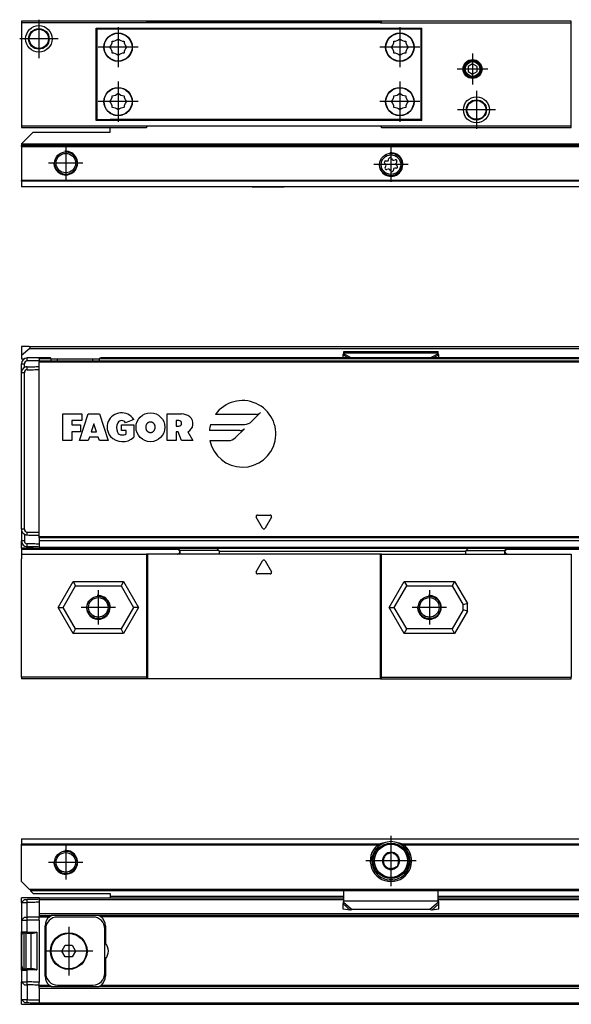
# Model space of a CAD drawing. Header units: millimetres. Extents: x -746 to 1206, y -530 to 959.
# Tile 26 of 46: x 229 to 323, y 11 to 177. Entities that reach past the tile are written whole.
import ezdxf

# ---------------------------------------------------------------- set-up
doc = ezdxf.new("R2010")
doc.units = ezdxf.units.MM
doc.linetypes.add('DOT_CENTER', pattern=[14, 12, -1, 0, -1])
doc.layers.add('1', color=7, linetype='Continuous')

# ---------------------------------------------------------------- blocks, each defined once
blk = doc.blocks.new('SOPORTE_SV2-T__11', base_point=(229.75, 148.85))
at = {"color": 7, "linetype": 'Continuous'}
for p, q in [((296.55, 160.2), (244.75, 160.2)), ((245.45, 160.99), (245.29, 160.99)), ((246.91, 160.99), (246.75, 160.99)), ((297.28, 160.2), (296.55, 160.2)), ((244.75, 158.1), (244.75, 158.85)), ((231.75, 158.1), (229.75, 156.1)), ((231.75, 158.1), (244.75, 158.1)), ((229.75, 156.1), (229.75, 156.05)), ((229.75, 156.05), (229.75, 155.85)), ((1154.75, 155.85), (229.75, 155.85)), ((229.75, 155.65), (229.75, 155.85)), ((229.75, 155.65), (229.75, 149.93)), ((291.35, 153.21), (291.61, 153.21)), ((291.83, 153.38), (291.9, 153.63)), ((292.33, 153.68), (292.46, 153.46)), ((292.71, 153.35), (292.97, 153.41)), ((291.36, 152.63), (291.18, 152.81)), ((291.27, 152.12), (291.4, 152.35)), ((291.78, 151.84), (291.53, 151.78)), ((292.17, 151.51), (292.04, 151.74)), ((292.67, 151.82), (292.6, 151.56)), ((293.15, 151.99), (292.89, 151.98)), ((293.23, 153.07), (293.1, 152.85)), ((293.14, 152.57), (293.32, 152.38)), ((229.75, 149.79), (229.75, 149.93)), ((229.75, 149.79), (229.75, 148.91)), ((229.75, 148.91), (229.75, 148.85)), ((268.75, 148.85), (229.75, 148.85)), ((268.75, 148.85), (274.19, 148.85)), ((1154.75, 148.85), (274.19, 148.85))]:
    blk.add_line(p, q, dxfattribs=at)
at = {"color": 3, "linetype": 'Continuous'}
for p, q in [((245.52, 160.97), (245.34, 160.97)), ((246.86, 160.97), (246.68, 160.97)), ((1154.75, 156.05), (229.75, 156.05)), ((229.75, 155.65), (1154.75, 155.65)), ((1154.75, 149.93), (229.75, 149.93)), ((492.25, 149.8), (229.75, 149.79)), ((229.75, 148.91), (1154.75, 148.91))]:
    blk.add_line(p, q, dxfattribs=at)
at = {"color": 7, "linetype": 'Continuous'}
for centre, radius in [((237.25, 152.85), 1.9), ((237.25, 152.85), 1.65), ((292.25, 152.6), 1.9), ((292.25, 152.6), 1.65)]:
    blk.add_circle(centre, radius, dxfattribs=at)
for centre, start, end in [((291.35, 152.98), 90.5656, 223.8716), ((291.61, 153.44), 270.5656, 343.8716), ((292.13, 153.57), 30.1519, 163.8716), ((292.66, 153.58), 210.1519, 283.4579), ((293.03, 153.19), 330.5656, 103.4579), ((291.47, 152.01), 150.5656, 283.8716), ((291.2, 152.46), 330.5656, 43.8716), ((291.84, 151.62), 30.5656, 103.8716), ((292.37, 151.63), 210.5656, 343.8706), ((292.89, 151.75), 90.5656, 163.8706), ((293.3, 152.73), 150.5656, 223.8716), ((293.15, 152.22), 270.5656, 43.8716)]:
    blk.add_arc(centre, 0.233, start, end, dxfattribs=at)
at = {"layer": '1', "color": 2, "linetype": 'DOT_CENTER'}
for p, q in [((237.25, 155.75), (237.25, 149.95)), ((292.25, 155.5), (292.25, 149.7)), ((240.15, 152.85), (234.35, 152.85)), ((295.15, 152.6), (289.35, 152.6))]:
    blk.add_line(p, q, dxfattribs=at)
at = {"layer": '1', "color": 30, "linetype": 'Continuous'}
for centre in [(237.25, 152.85), (292.25, 152.6)]:
    blk.add_arc(centre, 2, 175, 95, dxfattribs=at)
blk = doc.blocks.new('REGLA_SV2-820-T__12', base_point=(232.75, 158.85))
at = {"color": 7, "linetype": 'Continuous'}
for p, q in [((238.48, 176.85), (232.75, 176.85)), ((247.02, 176.85), (238.48, 176.85)), ((250.88, 176.85), (247.02, 176.85)), ((290.62, 176.85), (250.88, 176.85)), ((294.48, 176.85), (290.62, 176.85)), ((303.02, 176.85), (294.48, 176.85)), ((322.75, 176.85), (303.02, 176.85)), ((243.77, 163.81), (243.82, 163.81)), ((248.38, 163.81), (248.43, 163.81)), ((244.66, 161.39), (244.58, 161.39)), ((247.62, 161.39), (247.54, 161.39)), ((232.75, 158.85), (238.48, 158.85)), ((238.48, 158.85), (244.75, 158.85)), ((244.75, 158.85), (247.02, 158.85)), ((247.02, 158.85), (250.88, 158.85)), ((290.62, 158.85), (294.48, 158.85)), ((294.48, 158.85), (303.02, 158.85)), ((303.02, 158.85), (322.75, 158.85))]:
    blk.add_line(p, q, dxfattribs=at)
at = {"color": 3, "linetype": 'Continuous'}
for p, q in [((290.57, 176.75), (250.93, 176.75)), ((243.73, 163.61), (243.78, 163.61)), ((243.86, 163.96), (243.81, 163.96)), ((243.88, 164.16), (243.93, 164.16)), ((248.27, 164.16), (248.32, 164.16)), ((248.39, 163.96), (248.34, 163.96)), ((248.42, 163.61), (248.47, 163.61)), ((244.43, 161.59), (244.36, 161.59)), ((247.84, 161.59), (247.77, 161.59)), ((245.13, 161.11), (245.02, 161.11)), ((247.18, 161.11), (247.07, 161.11))]:
    blk.add_line(p, q, dxfattribs=at)
blk = doc.blocks.new('CABEZA_ROSCADA_REGLA_SV2-T__13', base_point=(229.75, 158.85))
at = {"color": 7, "linetype": 'Continuous'}
for p, q in [((232.75, 176.85), (229.75, 176.85)), ((229.75, 176.85), (229.75, 176.55)), ((251.05, 176.55), (229.75, 176.55)), ((229.75, 176.55), (229.75, 159.15)), ((238.48, 176.85), (232.75, 176.85)), ((247.02, 176.85), (238.48, 176.85)), ((250.88, 176.85), (247.02, 176.85)), ((251.05, 176.55), (250.88, 176.85)), ((290.45, 176.55), (251.05, 176.55)), ((290.62, 176.85), (290.45, 176.55)), ((290.45, 176.55), (322.75, 176.55)), ((294.48, 176.85), (290.62, 176.85)), ((303.02, 176.85), (294.48, 176.85)), ((322.75, 176.85), (303.02, 176.85)), ((322.75, 176.55), (322.75, 176.85)), ((322.75, 159.15), (322.75, 176.55)), ((242.4, 175.65), (243.3, 175.65)), ((242.4, 160.05), (242.4, 175.65)), ((243.3, 175.5), (242.58, 175.5)), ((242.58, 160.2), (242.58, 175.5)), ((243.3, 175.65), (243.3, 175.5)), ((243.3, 175.65), (296.55, 175.65)), ((296.55, 175.5), (243.3, 175.5)), ((296.55, 175.65), (297.45, 175.65)), ((296.55, 175.5), (296.55, 175.65)), ((297.28, 175.5), (296.55, 175.5)), ((297.28, 175.5), (297.28, 160.2)), ((297.45, 160.05), (297.45, 175.65)), ((306.05, 169.61), (305.3, 169.18)), ((305.3, 169.18), (305.3, 168.31)), ((305.3, 168.31), (306.05, 167.88)), ((306.8, 169.18), (306.05, 169.61)), ((306.05, 167.88), (306.8, 168.31)), ((306.8, 168.31), (306.8, 169.18)), ((243.3, 160.05), (242.4, 160.05)), ((242.58, 160.2), (243.3, 160.2)), ((243.3, 160.2), (244.75, 160.2)), ((243.3, 160.2), (243.3, 160.05)), ((296.55, 160.05), (243.3, 160.05)), ((296.55, 160.2), (244.75, 160.2)), ((296.55, 160.05), (296.55, 160.2)), ((297.28, 160.2), (296.55, 160.2)), ((297.45, 160.05), (296.55, 160.05)), ((229.75, 159.15), (251.05, 159.15)), ((229.75, 159.15), (229.75, 158.85)), ((229.75, 158.85), (232.75, 158.85)), ((232.75, 158.85), (238.48, 158.85)), ((238.48, 158.85), (244.75, 158.85)), ((244.75, 158.85), (247.02, 158.85)), ((247.02, 158.85), (250.88, 158.85)), ((250.88, 158.85), (251.05, 159.15)), ((251.05, 159.15), (290.45, 159.15)), ((290.45, 159.15), (290.62, 158.85)), ((290.45, 159.15), (322.75, 159.15)), ((290.62, 158.85), (294.48, 158.85)), ((294.48, 158.85), (303.02, 158.85)), ((303.02, 158.85), (322.75, 158.85)), ((322.75, 158.85), (322.75, 159.15))]:
    blk.add_line(p, q, dxfattribs=at)
for centre, radius in [((232.7, 173.85), 2.24), ((232.7, 173.85), 1.74), ((232.7, 173.85), 1.62), ((246.1, 172.45), 2.4), ((246.1, 172.45), 2.35), ((293.75, 172.45), 2.4), ((293.75, 172.45), 2.35), ((306.05, 168.75), 1.6), ((306.05, 168.75), 1.43), ((306.05, 168.75), 1.25), ((246.1, 163.25), 2.4), ((246.1, 163.25), 2.35), ((293.75, 163.25), 2.4), ((293.75, 163.25), 2.35), ((306.7, 161.85), 2.2), ((306.7, 161.85), 1.7), ((306.7, 161.85), 1.6)]:
    blk.add_circle(centre, radius, dxfattribs=at)
for centre, start, end in [((243.6, 173.48), 316.4323, 358.5677), ((245.07, 174.94), 271.4323, 313.5677), ((247.13, 174.94), 226.4323, 268.5677), ((248.6, 173.48), 181.4323, 223.5677), ((291.25, 173.48), 316.4323, 358.5677), ((292.72, 174.94), 271.4323, 313.5677), ((294.78, 174.94), 226.4323, 268.5677), ((296.25, 173.48), 181.4323, 223.5677), ((243.6, 171.41), 1.4323, 43.5677), ((245.07, 169.95), 46.4323, 88.5677), ((247.13, 169.95), 91.4323, 133.5677), ((248.6, 171.41), 136.4323, 178.5677), ((291.25, 171.41), 1.4323, 43.5677), ((292.72, 169.95), 46.4323, 88.5677), ((294.78, 169.95), 91.4323, 133.5677), ((296.25, 171.41), 136.4323, 178.5677), ((243.6, 164.28), 316.4323, 358.5677), ((243.6, 162.21), 1.4323, 43.5677), ((245.07, 165.74), 271.4323, 313.5677), ((247.13, 165.74), 226.4323, 268.5677), ((248.6, 164.28), 181.4323, 223.5677), ((248.6, 162.21), 136.4323, 178.5677), ((291.25, 164.28), 316.4323, 358.5677), ((291.25, 162.21), 1.4323, 43.5677), ((292.72, 165.74), 271.4323, 313.5677), ((294.78, 165.74), 226.4323, 268.5677), ((296.25, 164.28), 181.4323, 223.5677), ((296.25, 162.21), 136.4323, 178.5677), ((245.07, 160.75), 46.4323, 88.5677), ((247.13, 160.75), 91.4323, 133.5677), ((292.72, 160.75), 46.4323, 88.5677), ((294.78, 160.75), 91.4323, 133.5677)]:
    blk.add_arc(centre, 1.5, start, end, dxfattribs=at)
at = {"layer": '1', "color": 2, "linetype": 'DOT_CENTER'}
for p, q in [((232.7, 177.09), (232.7, 170.6)), ((246.1, 175.85), (246.1, 169.05)), ((293.75, 175.85), (293.75, 169.05)), ((235.94, 173.85), (229.45, 173.85)), ((249.5, 172.45), (242.7, 172.45)), ((297.15, 172.45), (290.35, 172.45)), ((306.05, 171.35), (306.05, 166.15)), ((308.65, 168.75), (303.45, 168.75)), ((246.1, 166.65), (246.1, 159.85)), ((293.75, 166.65), (293.75, 159.85)), ((306.7, 165.05), (306.7, 158.65)), ((249.5, 163.25), (242.7, 163.25)), ((297.15, 163.25), (290.35, 163.25)), ((309.9, 161.85), (303.5, 161.85))]:
    blk.add_line(p, q, dxfattribs=at)
blk = doc.blocks.new('REGLA_SV2-820-T__14', base_point=(229.75, 148.85))
for name, p in [('CABEZA_ROSCADA_REGLA_SV2-T__13', (229.75, 158.85)), ('REGLA_SV2-820-T__12', (232.75, 158.85)), ('SOPORTE_SV2-T__11', (229.75, 148.85))]:
    blk.add_blockref(name, p)
blk = doc.blocks.new('Bottom3', base_point=(317.25, 162.85))
blk.add_blockref('REGLA_SV2-820-T__14', (229.75, 148.85))
blk = doc.blocks.new('CABEZA_ROSCADA_REGLA_SV2-T__22', base_point=(229.75, 65.65))
at = {"color": 7, "linetype": 'Continuous'}
for p, q in [((229.75, 86.75), (229.75, 85.95)), ((229.75, 86.75), (250.88, 86.75)), ((251.05, 86.75), (250.88, 86.75)), ((250.88, 86.75), (250.88, 65.95)), ((256.12, 86.75), (251.05, 86.75)), ((251.05, 86.75), (251.05, 65.65)), ((256.05, 87.75), (256.54, 87.26)), ((256.53, 86.75), (256.12, 86.75)), ((263.15, 86.75), (256.53, 86.75)), ((263.15, 87.34), (262.74, 87.75)), ((290.45, 86.75), (263.15, 86.75)), ((290.62, 86.75), (290.45, 86.75)), ((290.45, 65.65), (290.45, 86.75)), ((290.62, 86.75), (304.94, 86.75)), ((290.62, 65.95), (290.62, 86.75)), ((305.35, 87.75), (304.94, 87.34)), ((304.94, 86.75), (311.54, 86.75)), ((311.53, 87.26), (312.02, 87.75)), ((311.54, 86.75), (311.96, 86.75)), ((311.96, 86.75), (322.75, 86.75)), ((322.75, 86.75), (322.75, 65.95)), ((229.75, 85.75), (229.75, 85.95)), ((229.75, 65.95), (229.75, 85.75)), ((269.47, 83.78), (270.53, 85.63)), ((270.97, 85.63), (272.03, 83.78)), ((271.82, 83.4), (269.68, 83.4)), ((238.48, 82.15), (238.91, 81.4)), ((247.02, 82.15), (246.59, 81.4)), ((294.48, 82.15), (294.91, 81.4)), ((303.02, 82.15), (302.59, 81.4)), ((236.8, 77.75), (238.91, 81.4)), ((238.91, 81.4), (246.59, 81.4)), ((246.59, 81.4), (248.7, 77.75)), ((292.8, 77.75), (294.91, 81.4)), ((294.91, 81.4), (302.59, 81.4)), ((302.59, 81.4), (304.45, 78.18)), ((305.2, 78.38), (304.45, 78.18)), ((235.94, 77.75), (236.8, 77.75)), ((238.91, 74.1), (236.8, 77.75)), ((248.7, 77.75), (246.59, 74.1)), ((249.56, 77.75), (248.7, 77.75)), ((291.94, 77.75), (292.8, 77.75)), ((294.91, 74.1), (292.8, 77.75)), ((304.45, 77.33), (302.59, 74.1)), ((304.45, 77.33), (304.45, 78.18)), ((305.2, 77.12), (304.45, 77.33)), ((238.48, 73.35), (238.91, 74.1)), ((246.59, 74.1), (238.91, 74.1)), ((247.02, 73.35), (246.59, 74.1)), ((294.48, 73.35), (294.91, 74.1)), ((302.59, 74.1), (294.91, 74.1)), ((303.02, 73.35), (302.59, 74.1)), ((229.75, 65.95), (229.75, 65.65)), ((250.88, 65.95), (229.75, 65.95)), ((251.05, 65.65), (229.75, 65.65)), ((251.05, 65.65), (250.88, 65.95)), ((290.45, 65.65), (251.05, 65.65)), ((290.62, 65.95), (290.45, 65.65)), ((290.45, 65.65), (322.75, 65.65)), ((290.62, 65.95), (322.75, 65.95)), ((322.75, 65.65), (322.75, 65.95))]:
    blk.add_line(p, q, dxfattribs=at)
at = {"color": 3, "linetype": 'Continuous'}
for p, q in [((256.21, 87.75), (256.62, 87.34)), ((263.15, 87.34), (256.62, 87.34)), ((263.2, 87.25), (304.89, 87.25)), ((304.94, 87.34), (311.45, 87.34)), ((311.45, 87.34), (311.86, 87.75)), ((235.94, 77.75), (238.48, 82.15)), ((238.48, 82.15), (247.02, 82.15)), ((247.02, 82.15), (249.56, 77.75)), ((291.94, 77.75), (294.48, 82.15)), ((294.48, 82.15), (303.02, 82.15)), ((303.02, 82.15), (305.2, 78.38)), ((305.2, 77.12), (305.2, 78.38)), ((238.48, 73.35), (235.94, 77.75)), ((249.56, 77.75), (247.02, 73.35)), ((294.48, 73.35), (291.94, 77.75)), ((305.2, 77.12), (303.02, 73.35)), ((247.02, 73.35), (238.48, 73.35)), ((303.02, 73.35), (294.48, 73.35))]:
    blk.add_line(p, q, dxfattribs=at)
at = {"color": 7, "linetype": 'Continuous'}
for centre, radius in [((242.75, 77.75), 1.9), ((242.75, 77.75), 1.65), ((298.75, 77.75), 1.9), ((298.75, 77.75), 1.65)]:
    blk.add_circle(centre, radius, dxfattribs=at)
for centre, radius, start, end in [((263.07, 87.24), 0.131, 3.7675, 48.9854), ((305.02, 87.24), 0.13, 131.0124, 176.2306), ((270.75, 85.5), 0.25, 30, 150), ((269.68, 83.65), 0.25, 150, 270), ((271.82, 83.65), 0.25, 270, 30)]:
    blk.add_arc(centre, radius, start, end, dxfattribs=at)
for points, knots in [([(256.12, 86.75), (256.14, 86.76), (256.21, 86.77), (256.32, 86.82), (256.44, 86.91), (256.52, 87.04), (256.56, 87.15), (256.56, 87.23), (256.55, 87.25), (256.54, 87.26)], [0, 0, 0, 0, 0.0741131, 0.2021641, 0.3703055, 0.5215737, 0.6576733, 0.7087042, 0.7462658, 0.7462658, 0.7462658, 0.7462658]), ([(263.2, 87.25), (263.2, 87.19), (263.2, 87.07), (263.18, 86.92), (263.18, 86.81), (263.16, 86.77), (263.15, 86.75)], [0, 0, 0, 0, 0.1945783, 0.3538246, 0.4620183, 0.5052321, 0.5052321, 0.5052321, 0.5052321]), ([(304.94, 86.75), (304.93, 86.77), (304.91, 86.81), (304.91, 86.92), (304.89, 87.07), (304.89, 87.19), (304.89, 87.25)], [0, 0, 0, 0, 0.0431727, 0.1513554, 0.3105983, 0.5051762, 0.5051762, 0.5051762, 0.5051762]), ([(311.53, 87.26), (311.52, 87.24), (311.5, 87.19), (311.53, 87.1), (311.58, 87), (311.65, 86.9), (311.76, 86.82), (311.87, 86.77), (311.94, 86.76), (311.96, 86.75)], [0, 0, 0, 0, 0.0620833, 0.1761379, 0.2724647, 0.3813167, 0.5449043, 0.6708686, 0.7457629, 0.7457629, 0.7457629, 0.7457629])]:
    blk.add_open_spline(points, degree=3, knots=knots, dxfattribs=at)
at = {"color": 3, "linetype": 'Continuous'}
for points, knots in [([(256.53, 86.75), (256.55, 86.77), (256.59, 86.82), (256.6, 86.95), (256.62, 87.13), (256.62, 87.27), (256.62, 87.34)], [0, 0, 0, 0, 0.0612673, 0.1973464, 0.391351, 0.6083017, 0.6083017, 0.6083017, 0.6083017]), ([(256.62, 87.34), (256.61, 87.33), (256.59, 87.31), (256.57, 87.29), (256.55, 87.27), (256.54, 87.26), (256.54, 87.26)], [0, 0, 0, 0, 0.0443949, 0.0806482, 0.1079614, 0.1118633, 0.1118633, 0.1118633, 0.1118633]), ([(311.45, 87.34), (311.45, 87.27), (311.45, 87.13), (311.47, 86.95), (311.48, 86.82), (311.53, 86.77), (311.54, 86.75)], [0, 0, 0, 0, 0.2168263, 0.4106589, 0.5465665, 0.6076479, 0.6076479, 0.6076479, 0.6076479]), ([(311.53, 87.26), (311.53, 87.27), (311.53, 87.27), (311.51, 87.29), (311.49, 87.31), (311.47, 87.33), (311.45, 87.34)], [0, 0, 0, 0, 0.0104252, 0.0208504, 0.0659319, 0.1120602, 0.1120602, 0.1120602, 0.1120602])]:
    blk.add_open_spline(points, degree=3, knots=knots, dxfattribs=at)
at = {"layer": '1', "color": 2, "linetype": 'DOT_CENTER'}
for p, q in [((242.75, 80.65), (242.75, 74.85)), ((298.75, 80.65), (298.75, 74.85)), ((245.65, 77.75), (239.85, 77.75)), ((301.65, 77.75), (295.85, 77.75))]:
    blk.add_line(p, q, dxfattribs=at)
at = {"layer": '1', "color": 30, "linetype": 'Continuous'}
for centre in [(242.75, 77.75), (298.75, 77.75)]:
    blk.add_arc(centre, 2, 175, 95, dxfattribs=at)
blk = doc.blocks.new('SOPORTE_SV2-T__23', base_point=(229.75, 85.75))
at = {"color": 7, "linetype": 'Continuous'}
for p, q in [((231.05, 121.85), (229.75, 121.85)), ((229.75, 121.85), (229.75, 120.3)), ((231.05, 121.85), (1153.45, 121.85)), ((231.18, 121.49), (229.75, 120.3)), ((229.75, 120.3), (229.75, 119.79)), ((284.14, 120.42), (284.25, 120.63)), ((284.15, 119.95), (284.14, 120.42)), ((284.25, 121.02), (300.25, 121.02)), ((284.25, 120.8), (284.25, 121.02)), ((284.25, 120.63), (284.25, 120.8)), ((300.25, 120.8), (300.25, 121.02)), ((300.25, 120.63), (300.25, 120.8)), ((300.36, 120.42), (300.25, 120.63)), ((300.35, 119.95), (300.36, 120.42)), ((229.75, 119.79), (229.75, 119.75)), ((229.75, 119.75), (230.19, 119.75)), ((234.78, 119.75), (235.85, 119.75)), ((235.85, 119.75), (237.17, 119.75)), ((237.17, 119.75), (238.33, 119.75)), ((238.33, 119.75), (240.75, 119.75)), ((240.75, 119.75), (241.85, 119.75)), ((241.85, 119.75), (242.92, 119.75)), ((229.75, 90.99), (229.75, 92.25)), ((229.75, 90.99), (229.75, 88.99)), ((229.75, 87.75), (229.75, 88.99)), ((229.75, 87.75), (229.75, 87.55)), ((231.75, 87.75), (229.75, 87.75)), ((229.75, 87.55), (229.75, 86.75)), ((229.75, 86.75), (229.75, 85.95)), ((231.75, 87.75), (231.75, 87.97)), ((231.75, 87.75), (232.75, 87.75)), ((232.75, 87.75), (244.75, 87.75)), ((244.75, 87.75), (1139.75, 87.75)), ((229.75, 85.75), (229.75, 85.95))]:
    blk.add_line(p, q, dxfattribs=at)
at = {"color": 3, "linetype": 'Continuous'}
for p, q in [((231.18, 121.49), (1153.32, 121.49)), ((284.14, 120.42), (285.05, 119.95)), ((284.25, 120.8), (300.25, 120.8)), ((284.25, 120.63), (285.56, 119.95)), ((300.25, 120.63), (298.94, 119.95)), ((300.36, 120.42), (299.45, 119.95)), ((229.75, 119.79), (230.27, 119.79)), ((233.85, 119.75), (232.75, 119.75)), ((234.75, 119.75), (233.85, 119.75)), ((234.78, 119.75), (234.75, 119.75)), ((234.77, 119.79), (242.93, 119.79)), ((243.85, 119.75), (242.92, 119.75)), ((290.56, 119.75), (243.85, 119.75)), ((256.26, 87.55), (229.75, 87.55)), ((1154.75, 87.55), (311.82, 87.55))]:
    blk.add_line(p, q, dxfattribs=at)
at = {"color": 7, "linetype": 'Continuous'}
blk.add_arc((231.05, 121.65), 0.2, 310, 90, dxfattribs=at)
blk = doc.blocks.new('REGLA_SV2-820-T__24', base_point=(229.75, 87.75))
at = {"color": 3, "linetype": 'Continuous'}
for p, q in [((230.74, 119.42), (230.73, 119.92)), ((229.75, 118.92), (230.25, 118.92)), ((230.74, 117.92), (230.73, 118.42)), ((233.85, 119.75), (232.75, 119.75)), ((232.75, 119.26), (1151.75, 119.26)), ((234.75, 119.75), (233.85, 119.75)), ((234.78, 119.75), (234.75, 119.75)), ((235.85, 119.46), (235.85, 119.75)), ((241.85, 119.46), (241.85, 119.75)), ((243.85, 119.75), (242.92, 119.75)), ((290.56, 119.75), (243.85, 119.75)), ((1093.94, 119.75), (290.56, 119.75)), ((230.25, 117.42), (229.75, 117.42)), ((236.75, 110.45), (239.94, 110.45)), ((236.75, 105.95), (236.75, 110.45)), ((239.56, 105.95), (241.06, 110.45)), ((239.94, 110.45), (239.94, 109.33)), ((241.06, 110.45), (242.94, 110.45)), ((242.94, 110.45), (244.44, 105.95)), ((254.4, 105.95), (254.4, 110.45)), ((254.4, 110.45), (256.84, 110.45)), ((269.44, 110.37), (262.58, 110.37)), ((268.68, 109.17), (270.18, 110.67)), ((239.94, 109.33), (238.25, 109.33)), ((238.25, 109.33), (238.25, 108.58)), ((238.25, 108.58), (239.75, 108.58)), ((239.75, 108.58), (239.75, 107.45)), ((242, 108.76), (241.56, 107.45)), ((242.44, 107.45), (242, 108.76)), ((246.7, 108.58), (248.76, 108.58)), ((246.7, 107.64), (246.7, 108.58)), ((248.75, 109.51), (247.35, 108.95)), ((248.76, 108.58), (248.76, 106.51)), ((256.37, 109.33), (255.9, 109.33)), ((255.9, 109.33), (255.9, 108.39)), ((255.9, 108.39), (256.37, 108.39)), ((261.75, 108.68), (267.48, 108.68)), ((239.75, 107.45), (238.25, 107.45)), ((238.25, 107.45), (238.25, 105.95)), ((241.56, 107.45), (242.44, 107.45)), ((247.45, 107.64), (246.7, 107.64)), ((247.45, 107.08), (247.45, 107.64)), ((255.9, 107.45), (255.9, 105.95)), ((256.28, 107.45), (255.9, 107.45)), ((256.84, 105.95), (256.28, 107.45)), ((257.88, 107.45), (258.71, 105.95)), ((266.71, 107.64), (261.54, 107.64)), ((265.95, 106.44), (267.45, 107.94)), ((238.25, 105.95), (236.75, 105.95)), ((241.06, 105.95), (239.56, 105.95)), ((241.25, 106.51), (241.06, 105.95)), ((242.75, 106.51), (241.25, 106.51)), ((242.94, 105.95), (242.75, 106.51)), ((244.44, 105.95), (242.94, 105.95)), ((255.9, 105.95), (254.4, 105.95)), ((258.71, 105.95), (256.84, 105.95)), ((261.63, 105.95), (264.75, 105.95)), ((269.68, 93.35), (271.82, 93.35)), ((270.53, 91.13), (269.47, 92.98)), ((272.03, 92.98), (270.97, 91.13)), ((230.25, 90.99), (229.75, 90.99)), ((230.73, 89.99), (230.74, 90.49)), ((230.25, 88.99), (229.75, 88.99)), ((230.73, 87.99), (230.74, 88.49)), ((1151.75, 89.65), (232.75, 89.65)), ((1151.75, 89.48), (232.75, 89.48)), ((232.75, 89.06), (1151.75, 89.06)), ((232.75, 87.95), (1151.75, 87.95))]:
    blk.add_line(p, q, dxfattribs=at)
at = {"color": 7, "linetype": 'Continuous'}
for p, q in [((234.49, 119.95), (232.75, 119.95)), ((232.75, 119.75), (232.75, 119.95)), ((1141.29, 119.95), (243.21, 119.95)), ((229.75, 117.42), (229.75, 118.92)), ((232.75, 119.75), (232.75, 119.45)), ((232.75, 119.45), (1151.75, 119.45)), ((232.75, 119.45), (232.75, 119.26)), ((232.75, 118.45), (232.75, 119.26)), ((232.75, 117.95), (232.75, 118.45)), ((234.78, 119.75), (235.85, 119.75)), ((235.85, 119.75), (237.17, 119.75)), ((237.17, 119.75), (238.33, 119.75)), ((238.33, 119.75), (240.75, 119.75)), ((240.75, 119.75), (241.85, 119.75)), ((241.85, 119.75), (242.92, 119.75)), ((229.75, 92.25), (229.75, 117.42)), ((232.75, 90.45), (232.75, 117.95)), ((229.75, 90.99), (229.75, 92.25)), ((229.75, 90.99), (229.75, 88.99)), ((232.75, 89.95), (232.75, 90.45)), ((232.75, 89.65), (232.75, 89.95)), ((232.75, 89.04), (232.74, 88.45)), ((232.74, 88.45), (232.75, 87.95)), ((232.75, 89.48), (232.75, 89.65)), ((232.75, 89.48), (232.75, 89.06)), ((232.75, 89.06), (232.75, 89.04)), ((232.75, 89.04), (1151.75, 89.04)), ((232.75, 87.95), (232.75, 87.75)), ((232.75, 87.75), (244.75, 87.75)), ((244.75, 87.75), (1139.75, 87.75))]:
    blk.add_line(p, q, dxfattribs=at)
at = {"color": 3, "linetype": 'Continuous'}
blk.add_circle((251.57, 108.2), 2.44, dxfattribs=at)
at = {"color": 7, "linetype": 'Continuous'}
for centre, radius, start, end in [((230.75, 118.92), 1, 91, 180), ((230.75, 117.42), 1, 120.005, 180), ((230.75, 118.92), 0.5, 91.6289, 179.9962), ((230.75, 117.42), 1, 91, 120.005), ((230.75, 117.42), 0.5, 91.6288, 179.9959), ((230.75, 90.99), 1, 180, 239.995), ((230.75, 90.99), 0.5, 180.0041, 268.3712), ((230.75, 90.99), 1, 239.995, 269), ((230.75, 88.99), 1, 180, 269), ((230.75, 88.99), 0.5, 180.0039, 268.3708)]:
    blk.add_arc(centre, radius, start, end, dxfattribs=at)
at = {"color": 3, "linetype": 'Continuous'}
for centre, radius, start, end in [((267.14, 107.08), 5.63, 191.537, 144.197), ((246.69, 108.2), 2.44, 32.579, 219.5977), ((256.84, 108.25), 2.2, 50.7613, 90), ((257.29, 108.81), 1.48, 293.2767, 50.7613), ((269.44, 111.41), 1.04, 270, 315), ((247.82, 108.11), 1.97, 154.6231, 202.6199), ((246.69, 108.58), 0.752, 29.9189, 150.0811), ((256.37, 108.86), 0.469, 270, 90), ((267.14, 107.08), 5.63, 163.4412, 174.2608), ((267.48, 110.37), 1.69, 270, 315), ((246.85, 108.56), 2.8, 223.129, 312.9833), ((246.7, 107.64), 0.75, 202.6199, 270), ((246.7, 108.48), 1.59, 270, 298.0725), ((266.71, 108.68), 1.04, 270, 315), ((264.75, 107.64), 1.69, 270, 315), ((269.68, 93.1), 0.25, 90, 210), ((271.82, 93.1), 0.25, 330, 90), ((270.75, 91.25), 0.25, 210, 330)]:
    blk.add_arc(centre, radius, start, end, dxfattribs=at)
at = {"color": 7, "linetype": 'Continuous'}
for points, knots in [([(232.75, 119.95), (232.58, 119.95), (232.25, 119.94), (231.75, 119.93), (231.24, 119.93), (230.9, 119.92), (230.73, 119.92)], [0, 0, 0, 0, 0.500077, 1.000155, 1.508957, 2.01776, 2.01776, 2.01776, 2.01776]), ([(234.78, 119.75), (234.77, 119.78), (234.75, 119.85), (234.67, 119.91), (234.58, 119.94), (234.52, 119.95), (234.49, 119.95)], [0, 0, 0, 0, 0.0950945, 0.2040772, 0.2937684, 0.3846964, 0.3846964, 0.3846964, 0.3846964]), ([(242.92, 119.75), (242.93, 119.78), (242.95, 119.85), (243.03, 119.91), (243.12, 119.94), (243.18, 119.95), (243.21, 119.95)], [0, 0, 0, 0, 0.0950945, 0.2040772, 0.2937684, 0.3846964, 0.3846964, 0.3846964, 0.3846964]), ([(230.25, 118.28), (230.25, 118.39), (230.25, 118.6), (230.25, 118.81), (230.25, 118.92)], [0, 0, 0, 0, 0.3170095, 0.6340198, 0.6340198, 0.6340198, 0.6340198]), ([(230.73, 118.42), (230.9, 118.42), (231.24, 118.43), (231.75, 118.43), (232.25, 118.44), (232.58, 118.45), (232.75, 118.45)], [0, 0, 0, 0, 0.508802, 1.017605, 1.517682, 2.01776, 2.01776, 2.01776, 2.01776]), ([(232.75, 119.45), (232.58, 119.45), (232.25, 119.44), (231.75, 119.43), (231.24, 119.43), (230.9, 119.42), (230.74, 119.42)], [0, 0, 0, 0, 0.500077, 1.000155, 1.508556, 2.014553, 2.014553, 2.014553, 2.014553]), ([(230.25, 90.99), (230.25, 93.19), (230.25, 97.6), (230.25, 104.2), (230.25, 110.81), (230.25, 115.21), (230.25, 117.42)], [0, 0, 0, 0, 6.607471, 13.21494, 19.822409, 26.42988, 26.42988, 26.42988, 26.42988]), ([(230.74, 117.92), (230.9, 117.92), (231.24, 117.93), (231.75, 117.93), (232.25, 117.94), (232.58, 117.95), (232.75, 117.95)], [0, 0, 0, 0, 0.505996, 1.014398, 1.514475, 2.014553, 2.014553, 2.014553, 2.014553]), ([(230.25, 90.12), (230.25, 90.1), (230.25, 90.05), (230.25, 89.84), (230.25, 89.49), (230.25, 89.15), (230.25, 88.99)], [0, 0, 0, 0, 0.067009, 0.134019, 0.634019, 1.13402, 1.13402, 1.13402, 1.13402]), ([(230.73, 89.99), (230.9, 89.98), (231.24, 89.98), (231.75, 89.97), (232.25, 89.96), (232.58, 89.96), (232.75, 89.95)], [0, 0, 0, 0, 0.508802, 1.017605, 1.517682, 2.01776, 2.01776, 2.01776, 2.01776]), ([(230.74, 90.49), (230.9, 90.48), (231.24, 90.48), (231.75, 90.47), (232.25, 90.46), (232.58, 90.46), (232.75, 90.45)], [0, 0, 0, 0, 0.505996, 1.014398, 1.514475, 2.014553, 2.014553, 2.014553, 2.014553]), ([(232.74, 88.45), (232.58, 88.46), (232.25, 88.46), (231.75, 88.47), (231.24, 88.48), (230.9, 88.48), (230.74, 88.49)], [0, 0, 0, 0, 0.496586, 0.993173, 1.501575, 2.007574, 2.007574, 2.007574, 2.007574]), ([(232.75, 87.95), (232.58, 87.96), (232.25, 87.96), (231.75, 87.97), (231.24, 87.98), (230.9, 87.98), (230.73, 87.99)], [0, 0, 0, 0, 0.500077, 1.000155, 1.508957, 2.01776, 2.01776, 2.01776, 2.01776])]:
    blk.add_open_spline(points, degree=3, knots=knots, dxfattribs=at)
for points in [[(234.78, 119.46), (234.78, 119.51), (234.78, 119.61), (234.78, 119.7), (234.78, 119.75)], [(242.92, 119.75), (242.92, 119.7), (242.92, 119.61), (242.92, 119.51), (242.92, 119.46)]]:
    blk.add_open_spline(points, degree=3, dxfattribs=at)
at = {"color": 3, "linetype": 'Continuous'}
blk.add_open_spline([(251.57, 109.14), (251.56, 109.14), (251.53, 109.14), (251.47, 109.13), (251.38, 109.11), (251.29, 109.07), (251.21, 109.03), (251.14, 108.97), (251.06, 108.9), (251, 108.81), (250.95, 108.73), (250.9, 108.64), (250.86, 108.51), (250.83, 108.4), (250.82, 108.29), (250.82, 108.2), (250.82, 108.09), (250.84, 107.95), (250.89, 107.8), (250.95, 107.67), (251, 107.58), (251.06, 107.51), (251.12, 107.44), (251.22, 107.37), (251.33, 107.31), (251.45, 107.27), (251.56, 107.26), (251.68, 107.27), (251.77, 107.3), (251.86, 107.33), (251.93, 107.37), (252.01, 107.44), (252.08, 107.51), (252.14, 107.58), (252.19, 107.67), (252.25, 107.8), (252.3, 107.96), (252.32, 108.14), (252.32, 108.31), (252.29, 108.47), (252.25, 108.61), (252.21, 108.7), (252.16, 108.77), (252.12, 108.84), (252.07, 108.9), (251.99, 108.98), (251.91, 109.04), (251.81, 109.09), (251.72, 109.12), (251.64, 109.14), (251.59, 109.14), (251.58, 109.14), (251.57, 109.14)], degree=3, knots=[0, 0, 0, 0, 0.034231, 0.07521, 0.197599, 0.299731, 0.376674, 0.456718, 0.566534, 0.704123, 0.7721, 0.873773, 1.004615, 1.162008, 1.22857, 1.321997, 1.437805, 1.572573, 1.744099, 1.885441, 1.994499, 2.066498, 2.15763, 2.281318, 2.429079, 2.526586, 2.65811, 2.75918, 2.887248, 2.947996, 3.029813, 3.13107, 3.251713, 3.321294, 3.42916, 3.570223, 3.742112, 3.922085, 4.100962, 4.277948, 4.4072, 4.514547, 4.597798, 4.653622, 4.738134, 4.849423, 4.980766, 5.061754, 5.162895, 5.281195, 5.298822, 5.316413, 5.316413, 5.316413, 5.316413], dxfattribs=at)
blk = doc.blocks.new('REGLA_SV2-820-T__25', base_point=(229.75, 65.65))
for name, p in [('SOPORTE_SV2-T__23', (229.75, 85.75)), ('REGLA_SV2-820-T__24', (229.75, 87.75)), ('CABEZA_ROSCADA_REGLA_SV2-T__22', (229.75, 65.65))]:
    blk.add_blockref(name, p)
blk = doc.blocks.new('Front5', base_point=(317.25, 93.75))
blk.add_blockref('REGLA_SV2-820-T__25', (229.75, 65.65))
blk = doc.blocks.new('CABEZA_ROSCADA_REGLA_SV2-T__42', base_point=(229.75, 10.65))
at = {"color": 7, "linetype": 'Continuous'}
for p, q in [((232.75, 28.65), (229.75, 28.65)), ((229.75, 27.85), (229.75, 28.65)), ((232.75, 28.65), (238.48, 28.65)), ((238.48, 28.65), (244.75, 28.65)), ((244.75, 28.65), (250.88, 28.65)), ((300.25, 28.65), (322.75, 28.65)), ((229.75, 27.85), (229.75, 25.2)), ((229.75, 23.8), (229.75, 22.88)), ((229.75, 16.43), (229.75, 22.88)), ((229.75, 16.43), (229.75, 15.5)), ((229.75, 11.45), (229.75, 14.1)), ((229.75, 10.65), (229.75, 11.45)), ((229.75, 10.65), (232.75, 10.65)), ((232.75, 10.65), (238.48, 10.65)), ((238.48, 10.65), (247.02, 10.65)), ((247.02, 10.65), (250.88, 10.65)), ((290.62, 10.65), (294.48, 10.65)), ((294.48, 10.65), (303.02, 10.65)), ((303.02, 10.65), (322.75, 10.65))]:
    blk.add_line(p, q, dxfattribs=at)
blk = doc.blocks.new('REGLA_SV2-820-T__43', base_point=(229.75, 10.65))
at = {"color": 7, "linetype": 'Continuous'}
for p, q in [((229.75, 27.85), (230.25, 28.36)), ((232.75, 28.65), (232.75, 28.4)), ((232.75, 28.65), (238.48, 28.65)), ((232.75, 28.4), (232.75, 28.38)), ((232.75, 28.38), (232.75, 27.9)), ((238.48, 28.65), (244.75, 28.65)), ((244.75, 28.65), (250.88, 28.65)), ((250.88, 28.65), (284.25, 28.65)), ((300.25, 28.65), (322.75, 28.65)), ((322.75, 28.65), (429.25, 28.65)), ((229.75, 27.85), (229.75, 25.2)), ((232.75, 27.9), (232.75, 25.92)), ((230.25, 25.36), (229.75, 24.85)), ((229.75, 25.2), (229.75, 24.85)), ((232.75, 25.92), (232.75, 25.65)), ((232.75, 25.65), (234.78, 25.65)), ((232.75, 25.65), (232.75, 25.45)), ((232.75, 25.4), (232.75, 25.45)), ((232.75, 24.9), (232.75, 25.4)), ((234.49, 25.45), (234.78, 25.65)), ((242.92, 25.65), (234.78, 25.65)), ((241.85, 25.4), (235.85, 25.4)), ((1141.58, 25.65), (242.92, 25.65)), ((242.92, 25.65), (243.21, 25.45)), ((229.75, 24.85), (229.75, 23.8)), ((229.75, 23.8), (229.75, 22.88)), ((233.75, 15.4), (233.75, 23.9)), ((233.85, 23.4), (233.85, 15.9)), ((243.85, 15.9), (243.85, 23.4)), ((243.95, 23.9), (243.95, 20.98)), ((229.8, 22.2), (229.95, 22.68)), ((229.8, 17.1), (229.8, 22.2)), ((230.2, 16.63), (230.2, 22.67)), ((230.55, 19.65), (230.55, 22.67)), ((230.73, 22.66), (231.35, 22.65)), ((231.35, 22.65), (231.74, 22.65)), ((231.35, 22.65), (231.35, 16.65)), ((236.6, 19.65), (237.17, 20.65)), ((237.17, 20.65), (238.33, 20.65)), ((238.33, 20.65), (238.9, 19.65)), ((230.55, 16.64), (230.55, 19.65)), ((237.17, 18.65), (236.6, 19.65)), ((238.33, 18.65), (237.17, 18.65)), ((238.9, 19.65), (238.33, 18.65)), ((243.95, 18.33), (243.95, 15.4)), ((229.8, 17.1), (229.95, 16.63)), ((231.35, 16.65), (230.73, 16.63)), ((231.74, 16.66), (231.35, 16.65)), ((229.75, 16.43), (229.75, 15.5)), ((229.75, 15.5), (229.75, 14.45)), ((229.75, 14.45), (230.25, 13.95)), ((229.75, 14.1), (229.75, 14.45)), ((229.75, 11.45), (229.75, 14.1)), ((232.75, 13.9), (232.75, 14.4)), ((232.75, 13.85), (232.75, 13.9)), ((232.75, 13.65), (232.75, 13.85)), ((232.75, 13.38), (232.75, 13.65)), ((234.78, 13.65), (232.75, 13.65)), ((232.75, 13.38), (232.75, 11.4)), ((234.78, 13.65), (234.49, 13.85)), ((234.78, 13.65), (242.92, 13.65)), ((235.85, 13.9), (241.85, 13.9)), ((243.21, 13.85), (242.92, 13.65)), ((1141.58, 13.65), (242.92, 13.65)), ((230.25, 10.95), (229.75, 11.45)), ((232.75, 11.4), (232.75, 10.92)), ((232.75, 10.92), (232.75, 10.9)), ((232.75, 10.9), (232.75, 10.65)), ((232.75, 10.65), (238.48, 10.65)), ((238.48, 10.65), (247.02, 10.65)), ((247.02, 10.65), (250.88, 10.65)), ((250.88, 10.65), (290.62, 10.65)), ((290.62, 10.65), (294.48, 10.65)), ((294.48, 10.65), (303.02, 10.65)), ((303.02, 10.65), (322.75, 10.65)), ((322.75, 10.65), (1151.75, 10.65))]:
    blk.add_line(p, q, dxfattribs=at)
at = {"color": 3, "linetype": 'Continuous'}
for p, q in [((230.73, 27.87), (230.74, 28.37)), ((232.75, 28.38), (284.25, 28.38)), ((300.25, 28.38), (429.25, 28.38)), ((230.74, 25.37), (230.73, 27.87)), ((230.73, 24.87), (230.74, 25.37)), ((1151.75, 25.92), (232.75, 25.92)), ((232.75, 25.45), (234.49, 25.45)), ((1141.29, 25.45), (243.21, 25.45)), ((230.73, 22.86), (230.73, 24.87)), ((232.75, 24.9), (232.75, 14.4)), ((230.73, 22.86), (232.33, 22.84)), ((232.33, 22.84), (232.33, 16.47)), ((232.33, 16.47), (230.73, 16.44)), ((230.73, 14.44), (230.73, 16.44)), ((230.73, 13.94), (230.73, 14.44)), ((230.73, 13.94), (230.73, 11.44)), ((234.49, 13.85), (232.75, 13.85)), ((232.75, 13.38), (1151.75, 13.38)), ((1141.29, 13.85), (243.21, 13.85)), ((230.74, 10.94), (230.73, 11.44)), ((232.75, 10.92), (1151.75, 10.92))]:
    blk.add_line(p, q, dxfattribs=at)
at = {"color": 7, "linetype": 'Continuous'}
for radius in [3.1, 3]:
    blk.add_circle((237.75, 19.65), radius, dxfattribs=at)
for centre, radius, start, end in [((235.75, 23.9), 2, 129.195, 180), ((235.85, 23.4), 2, 90, 180), ((241.85, 23.4), 2, 0, 90), ((241.95, 23.9), 2, 360, 50.805), ((229.95, 22.88), 0.2, 180, 269), ((242.45, 19.65), 2, 318.5904, 41.4096), ((229.95, 16.43), 0.2, 91, 180), ((235.75, 15.4), 2, 180, 230.805), ((235.85, 15.9), 2, 180, 270), ((241.85, 15.9), 2, 270, 0), ((241.95, 15.4), 2, 309.195, 0)]:
    blk.add_arc(centre, radius, start, end, dxfattribs=at)
for points, knots in [([(230.25, 28.36), (230.27, 28.36), (230.32, 28.36), (230.42, 28.36), (230.56, 28.36), (230.68, 28.37), (230.74, 28.37)], [0, 0, 0, 0, 0.0707996, 0.1415992, 0.3052437, 0.4859085, 0.4859085, 0.4859085, 0.4859085]), ([(232.75, 28.4), (232.58, 28.4), (232.25, 28.39), (231.75, 28.38), (231.24, 28.38), (230.9, 28.37), (230.74, 28.37)], [0, 0, 0, 0, 0.500077, 1.000155, 1.508556, 2.014552, 2.014552, 2.014552, 2.014552]), ([(229.75, 27.85), (229.75, 27.85), (229.77, 27.85), (229.8, 27.85), (229.86, 27.85), (229.94, 27.85), (230.07, 27.86), (230.25, 27.86), (230.43, 27.86), (230.6, 27.86), (230.69, 27.87), (230.73, 27.87)], [0, 0, 0, 0, 0.0098667, 0.0394104, 0.0991166, 0.1836211, 0.2910939, 0.4876034, 0.7157254, 0.8481137, 0.9826962, 0.9826962, 0.9826962, 0.9826962]), ([(232.75, 27.9), (232.58, 27.9), (232.25, 27.89), (231.75, 27.88), (231.24, 27.88), (230.9, 27.87), (230.73, 27.87)], [0, 0, 0, 0, 0.500077, 1.000155, 1.508957, 2.017759, 2.017759, 2.017759, 2.017759]), ([(230.25, 25.36), (230.27, 25.36), (230.32, 25.36), (230.42, 25.36), (230.56, 25.36), (230.67, 25.37), (230.74, 25.37)], [0, 0, 0, 0, 0.0707985, 0.1415971, 0.3032069, 0.4859063, 0.4859063, 0.4859063, 0.4859063]), ([(232.75, 25.4), (232.58, 25.4), (232.25, 25.39), (231.75, 25.38), (231.24, 25.38), (230.9, 25.37), (230.74, 25.37)], [0, 0, 0, 0, 0.500077, 1.000155, 1.508556, 2.014552, 2.014552, 2.014552, 2.014552]), ([(229.75, 24.85), (229.75, 24.85), (229.77, 24.85), (229.8, 24.85), (229.86, 24.85), (229.94, 24.85), (230.07, 24.86), (230.25, 24.86), (230.43, 24.86), (230.6, 24.86), (230.69, 24.87), (230.73, 24.87)], [0, 0, 0, 0, 0.0098667, 0.0394104, 0.0991166, 0.1836211, 0.2910939, 0.4876034, 0.7157254, 0.8481137, 0.9826962, 0.9826962, 0.9826962, 0.9826962]), ([(232.75, 24.9), (232.58, 24.9), (232.25, 24.89), (231.75, 24.88), (231.24, 24.88), (230.9, 24.87), (230.73, 24.87)], [0, 0, 0, 0, 0.500077, 1.000155, 1.508957, 2.017759, 2.017759, 2.017759, 2.017759]), ([(230.73, 22.66), (230.68, 22.66), (230.58, 22.67), (230.43, 22.67), (230.29, 22.67), (230.17, 22.67), (230.06, 22.67), (229.98, 22.68), (229.95, 22.68)], [0, 0, 0, 0, 0.1522312, 0.3018697, 0.4606566, 0.5564981, 0.671328, 0.7861578, 0.7861578, 0.7861578, 0.7861578]), ([(232.33, 22.84), (232.28, 22.81), (232.18, 22.77), (232.03, 22.71), (231.88, 22.66), (231.78, 22.65), (231.74, 22.65)], [0, 0, 0, 0, 0.170192, 0.3315351, 0.4953645, 0.6290857, 0.6290857, 0.6290857, 0.6290857]), ([(231.74, 16.66), (231.78, 16.66), (231.88, 16.65), (232.03, 16.6), (232.18, 16.54), (232.28, 16.49), (232.33, 16.47)], [0, 0, 0, 0, 0.1337212, 0.2975506, 0.4588938, 0.6290857, 0.6290857, 0.6290857, 0.6290857]), ([(229.95, 16.63), (229.98, 16.63), (230.06, 16.63), (230.17, 16.63), (230.29, 16.63), (230.43, 16.64), (230.58, 16.64), (230.68, 16.63), (230.73, 16.63)], [0, 0, 0, 0, 0.1148298, 0.2296597, 0.3266436, 0.4842881, 0.632734, 0.7853035, 0.7853035, 0.7853035, 0.7853035]), ([(229.75, 14.45), (229.75, 14.45), (229.77, 14.45), (229.8, 14.45), (229.86, 14.45), (229.94, 14.45), (230.07, 14.45), (230.25, 14.45), (230.43, 14.44), (230.6, 14.44), (230.69, 14.44), (230.73, 14.44)], [0, 0, 0, 0, 0.0098667, 0.0394104, 0.0991166, 0.1836211, 0.2910939, 0.4876034, 0.7157254, 0.8481137, 0.9826962, 0.9826962, 0.9826962, 0.9826962]), ([(230.25, 13.95), (230.27, 13.95), (230.32, 13.94), (230.42, 13.94), (230.56, 13.94), (230.67, 13.94), (230.73, 13.94)], [0, 0, 0, 0, 0.0707985, 0.1415971, 0.3059877, 0.4826991, 0.4826991, 0.4826991, 0.4826991]), ([(232.75, 14.4), (232.58, 14.41), (232.25, 14.41), (231.75, 14.42), (231.24, 14.43), (230.9, 14.43), (230.73, 14.44)], [0, 0, 0, 0, 0.500077, 1.000155, 1.508957, 2.017759, 2.017759, 2.017759, 2.017759]), ([(232.75, 13.9), (232.58, 13.91), (232.25, 13.91), (231.75, 13.92), (231.24, 13.93), (230.9, 13.93), (230.73, 13.94)], [0, 0, 0, 0, 0.500077, 1.000155, 1.508957, 2.01776, 2.01776, 2.01776, 2.01776]), ([(229.75, 11.45), (229.75, 11.45), (229.77, 11.45), (229.8, 11.45), (229.86, 11.45), (229.94, 11.45), (230.07, 11.45), (230.25, 11.45), (230.43, 11.44), (230.6, 11.44), (230.69, 11.44), (230.73, 11.44)], [0, 0, 0, 0, 0.0098667, 0.0394104, 0.0991166, 0.1836211, 0.2910939, 0.4876034, 0.7157254, 0.8481137, 0.9826962, 0.9826962, 0.9826962, 0.9826962]), ([(230.25, 10.95), (230.27, 10.95), (230.32, 10.94), (230.42, 10.94), (230.56, 10.94), (230.68, 10.94), (230.74, 10.94)], [0, 0, 0, 0, 0.0707996, 0.1415992, 0.307533, 0.4859085, 0.4859085, 0.4859085, 0.4859085]), ([(230.73, 11.44), (230.9, 11.43), (231.24, 11.43), (231.75, 11.42), (232.25, 11.41), (232.58, 11.41), (232.75, 11.4)], [0, 0, 0, 0, 0.508802, 1.017604, 1.517682, 2.017759, 2.017759, 2.017759, 2.017759]), ([(230.74, 10.94), (230.9, 10.93), (231.24, 10.93), (231.75, 10.92), (232.25, 10.91), (232.58, 10.91), (232.75, 10.9)], [0, 0, 0, 0, 0.505996, 1.014397, 1.514475, 2.014552, 2.014552, 2.014552, 2.014552])]:
    blk.add_open_spline(points, degree=3, knots=knots, dxfattribs=at)
at = {"color": 3, "linetype": 'Continuous'}
for points, knots in [([(230.73, 22.86), (230.67, 22.86), (230.55, 22.87), (230.37, 22.87), (230.2, 22.87), (230.05, 22.87), (229.92, 22.87), (229.84, 22.88), (229.79, 22.88), (229.76, 22.88), (229.75, 22.88)], [0, 0, 0, 0, 0.1807492, 0.3773167, 0.5194186, 0.6955845, 0.8363962, 0.9083777, 0.9455105, 0.9826434, 0.9826434, 0.9826434, 0.9826434]), ([(230.73, 22.86), (230.73, 22.85), (230.73, 22.83), (230.73, 22.79), (230.73, 22.76), (230.73, 22.72), (230.73, 22.7), (230.73, 22.68), (230.73, 22.67), (230.73, 22.66), (230.73, 22.66)], [0, 0, 0, 0, 0.0363888, 0.0736028, 0.1094143, 0.1413872, 0.1661429, 0.176221, 0.19704, 0.2000142, 0.2000142, 0.2000142, 0.2000142]), ([(229.75, 16.43), (229.76, 16.43), (229.79, 16.43), (229.85, 16.43), (229.93, 16.43), (230.04, 16.43), (230.18, 16.43), (230.35, 16.44), (230.54, 16.44), (230.67, 16.44), (230.73, 16.44)], [0, 0, 0, 0, 0.0371329, 0.0742657, 0.1833418, 0.2870589, 0.4073989, 0.6053267, 0.7900387, 0.9826434, 0.9826434, 0.9826434, 0.9826434]), ([(230.73, 16.44), (230.73, 16.45), (230.73, 16.48), (230.73, 16.51), (230.73, 16.55), (230.73, 16.58), (230.73, 16.6), (230.73, 16.62), (230.73, 16.63), (230.73, 16.63), (230.73, 16.63)], [0, 0, 0, 0, 0.0363888, 0.0736028, 0.1094143, 0.1413872, 0.1661429, 0.176221, 0.1889806, 0.1908034, 0.1908034, 0.1908034, 0.1908034])]:
    blk.add_open_spline(points, degree=3, knots=knots, dxfattribs=at)
at = {"layer": '1', "color": 2, "linetype": 'DOT_CENTER'}
for p, q in [((237.75, 23.75), (237.75, 15.55)), ((241.85, 19.65), (233.65, 19.65))]:
    blk.add_line(p, q, dxfattribs=at)
blk = doc.blocks.new('SOPORTE_SV2-T__44', base_point=(229.75, 26.59))
at = {"color": 7, "linetype": 'Continuous'}
for p, q in [((229.75, 38.65), (229.75, 38.59)), ((229.75, 38.65), (1154.75, 38.65)), ((229.75, 38.59), (229.75, 37.71)), ((229.75, 37.57), (229.75, 37.71)), ((229.75, 31.4), (229.75, 37.57)), ((289.9, 37.15), (290.26, 37.15)), ((294.24, 37.15), (294.6, 37.15)), ((291.1, 35.78), (291.05, 35.41)), ((291.44, 35.92), (291.1, 35.78)), ((292.43, 36.34), (292.1, 36.19)), ((292.72, 36.11), (292.43, 36.34)), ((293.59, 35.46), (293.29, 35.68)), ((293.53, 35.1), (293.59, 35.46)), ((290.97, 34.71), (290.91, 34.34)), ((290.91, 34.34), (291.21, 34.12)), ((291.78, 33.69), (292.07, 33.46)), ((292.07, 33.46), (292.4, 33.61)), ((293.06, 33.89), (293.4, 34.03)), ((293.4, 34.03), (293.45, 34.39)), ((231.06, 30.1), (229.75, 31.4)), ((231.25, 29.9), (1153.25, 29.9)), ((231.75, 29.4), (231.25, 29.9)), ((231.75, 29.4), (244.75, 29.4)), ((244.75, 29.4), (244.75, 28.85)), ((244.75, 28.85), (244.75, 28.65)), ((244.75, 28.65), (250.88, 28.65)), ((250.88, 28.65), (284.25, 28.65)), ((284.25, 28.16), (284.25, 29.9)), ((300.25, 28.16), (300.25, 29.9)), ((300.25, 28.65), (322.75, 28.65)), ((322.75, 28.65), (429.25, 28.65)), ((284.19, 27.78), (284.14, 27.61)), ((284.16, 26.72), (284.14, 27.61)), ((285.33, 26.59), (284.16, 26.72)), ((284.25, 27.87), (284.25, 28.16)), ((285.66, 26.66), (285.33, 26.59)), ((298.84, 26.66), (285.66, 26.66)), ((299.17, 26.59), (298.84, 26.66)), ((300.34, 26.72), (299.17, 26.59)), ((300.25, 27.87), (300.25, 28.16)), ((300.36, 27.61), (300.31, 27.78)), ((300.34, 26.72), (300.36, 27.61))]:
    blk.add_line(p, q, dxfattribs=at)
at = {"color": 3, "linetype": 'Continuous'}
for p, q in [((1154.75, 38.59), (229.75, 38.59)), ((290.26, 37.71), (229.75, 37.71)), ((289.98, 37.57), (229.75, 37.57)), ((435.26, 37.71), (294.24, 37.71)), ((434.98, 37.57), (294.52, 37.57)), ((292.61, 31.67), (291.89, 31.67)), ((231.06, 30.1), (1153.45, 30.1)), ((284.25, 28.85), (244.75, 28.85)), ((429.25, 28.85), (300.25, 28.85)), ((284.14, 27.61), (285.33, 26.59)), ((284.25, 28.16), (300.25, 28.16)), ((284.25, 27.87), (285.66, 26.66)), ((300.25, 27.87), (298.84, 26.66)), ((300.36, 27.61), (299.17, 26.59))]:
    blk.add_line(p, q, dxfattribs=at)
at = {"color": 7, "linetype": 'Continuous'}
for centre, radius in [((292.25, 34.9), 3), ((237.25, 34.65), 1.9), ((237.25, 34.65), 1.65), ((292.25, 34.9), 0.05)]:
    blk.add_circle(centre, radius, dxfattribs=at)
at = {"color": 3, "linetype": 'Continuous'}
blk.add_circle((292.25, 34.9), 2.8, dxfattribs=at)
at = {"color": 7, "linetype": 'Continuous'}
for centre, radius, start, end in [((292.25, 34.9), 3.5, 130.3552, 49.6448), ((292.25, 34.9), 3.25, 112.6199, 67.3801), ((292.36, 31.14), 6.9, 101.3553, 107.6968), ((292.25, 34.9), 3.25, 67.3801, 112.6199), ((292.14, 31.14), 6.9, 72.3032, 78.6447), ((292.25, 34.9), 1.45, 142.7814, 202.7814), ((292.25, 34.9), 1.3, 156.839, 188.7237), ((292.25, 34.9), 1.3, 128.7237, 156.839), ((292.25, 34.9), 1.45, 82.7814, 142.7814), ((292.25, 34.9), 1.3, 96.839, 128.7237), ((292.25, 34.9), 1.45, 82.3311, 82.7814), ((292.25, 34.9), 1.45, 22.7814, 82.3311), ((292.25, 34.9), 1.3, 36.839, 68.7237), ((292.25, 34.9), 1.3, 8.7237, 36.839), ((292.25, 34.9), 1.45, 322.7814, 22.7814), ((292.25, 34.9), 1.3, 336.839, 8.7237), ((292.25, 34.9), 1.45, 202.7814, 262.7814), ((292.25, 34.9), 1.3, 188.7237, 216.839), ((292.25, 34.9), 1.3, 216.839, 248.7237), ((292.25, 34.9), 1.3, 248.7237, 276.839), ((292.25, 34.9), 1.45, 262.7814, 322.7814), ((292.25, 34.9), 1.3, 276.839, 308.7237), ((282.75, 28.21), 1.51, 343.56, 358.2332), ((282.75, 28.21), 1.51, 358.2332, 359.1311), ((301.75, 28.21), 1.51, 180.8689, 181.7675), ((301.75, 28.21), 1.51, 181.7675, 196.44)]:
    blk.add_arc(centre, radius, start, end, dxfattribs=at)
for points, knots in [([(289.98, 37.57), (290, 37.58), (290.05, 37.62), (290.11, 37.65), (290.18, 37.68), (290.23, 37.7), (290.26, 37.71)], [0, 0, 0, 0, 0.0733847, 0.1584419, 0.2234097, 0.3132558, 0.3132558, 0.3132558, 0.3132558]), ([(294.24, 37.71), (294.26, 37.7), (294.31, 37.69), (294.39, 37.65), (294.46, 37.61), (294.5, 37.58), (294.52, 37.57)], [0, 0, 0, 0, 0.0689839, 0.1547784, 0.2529627, 0.3132512, 0.3132512, 0.3132512, 0.3132512]), ([(284.14, 27.61), (284.15, 27.63), (284.17, 27.67), (284.2, 27.74), (284.22, 27.8), (284.24, 27.85), (284.25, 27.87)], [0, 0, 0, 0, 0.0660342, 0.1356749, 0.2077706, 0.2833141, 0.2833141, 0.2833141, 0.2833141]), ([(300.36, 27.61), (300.35, 27.63), (300.33, 27.67), (300.3, 27.74), (300.28, 27.8), (300.26, 27.85), (300.25, 27.87)], [0, 0, 0, 0, 0.0660342, 0.1356749, 0.2077706, 0.2833141, 0.2833141, 0.2833141, 0.2833141])]:
    blk.add_open_spline(points, degree=3, knots=knots, dxfattribs=at)
at = {"layer": '1', "color": 2, "linetype": 'DOT_CENTER'}
for p, q in [((292.25, 39.15), (292.25, 30.65)), ((237.25, 37.55), (237.25, 31.75)), ((240.15, 34.65), (234.35, 34.65)), ((296.5, 34.9), (288, 34.9))]:
    blk.add_line(p, q, dxfattribs=at)
at = {"layer": '1', "color": 30, "linetype": 'Continuous'}
blk.add_arc((237.25, 34.65), 2, 175, 95, dxfattribs=at)
blk.add_arc((237.25, 34.65), 2, 175, 95, dxfattribs=at)
blk = doc.blocks.new('REGLA_SV2-820-T__45', base_point=(229.75, 10.65))
for name, p in [('SOPORTE_SV2-T__44', (229.75, 26.59)), ('CABEZA_ROSCADA_REGLA_SV2-T__42', (229.75, 10.65)), ('REGLA_SV2-820-T__43', (229.75, 10.65))]:
    blk.add_blockref(name, p)
blk = doc.blocks.new('Top3', base_point=(317.25, 24.65))
blk.add_blockref('REGLA_SV2-820-T__45', (229.75, 10.65))

msp = doc.modelspace()

# ---------------------------------------------------------------- block references
for name, p in [('Bottom3', (317.25, 162.85)), ('Front5', (317.25, 93.75)), ('Top3', (317.25, 24.65))]:
    msp.add_blockref(name, p)

doc.saveas('drawing.dxf')
